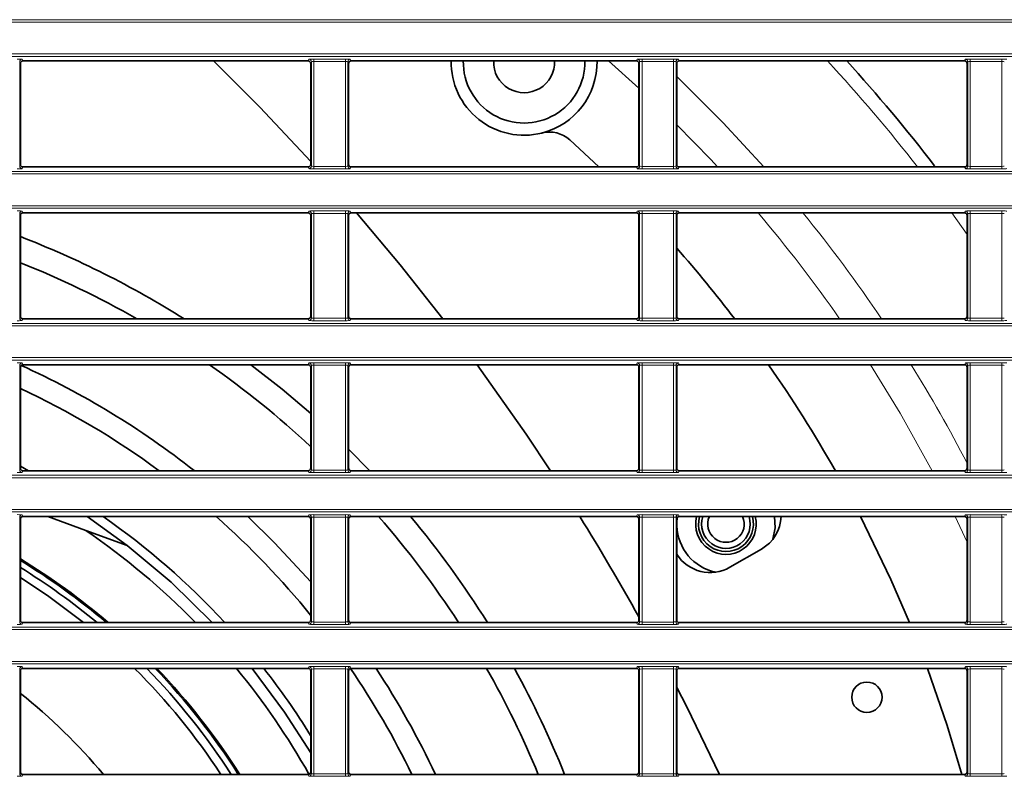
# Model space of a CAD drawing. Header units: millimetres. Extents: x 0 to 1118, y 0 to 864.
# Tile 87 of 172: x 600 to 621, y 358 to 374. Entities that reach past the tile are written whole.
import ezdxf

# ---------------------------------------------------------------- set-up
doc = ezdxf.new("R2010")
doc.units = ezdxf.units.MM

msp = doc.modelspace()

# ---------------------------------------------------------------- linework, layer by layer
at = {"color": 7, "linetype": 'Continuous', "lineweight": 18}
for p, q in [((523.211, 373.834), (663.222, 373.834)), ((663.222, 373.784), (523.211, 373.784)), ((523.211, 373.13), (663.222, 373.13)), ((663.222, 373.08), (523.211, 373.08)), ((600.392, 373.02), (600.406, 372.985)), ((606.277, 372.985), (606.291, 373.02)), ((606.391, 373.024), (607.042, 373.024)), ((606.391, 373.024), (606.391, 372.974)), ((607.042, 373.024), (607.042, 372.974)), ((607.142, 373.02), (607.156, 372.985)), ((613.027, 372.985), (613.041, 373.02)), ((613.141, 373.024), (613.792, 373.024)), ((613.141, 373.024), (613.141, 372.974)), ((613.792, 373.024), (613.792, 372.974)), ((613.892, 373.02), (613.906, 372.985)), ((619.777, 372.985), (619.791, 373.02)), ((619.891, 373.024), (620.542, 373.024)), ((619.891, 373.024), (619.891, 372.974)), ((620.542, 373.024), (620.542, 372.974)), ((600.342, 372.97), (600.342, 370.819)), ((600.356, 372.935), (600.342, 372.97)), ((606.341, 372.97), (606.327, 372.935)), ((606.341, 370.819), (606.341, 372.97)), ((607.042, 372.974), (606.391, 372.974)), ((606.391, 372.974), (606.391, 370.815)), ((607.042, 370.815), (607.042, 372.974)), ((607.092, 372.97), (607.092, 370.819)), ((607.106, 372.935), (607.092, 372.97)), ((612.451, 372.985), (613.077, 372.422)), ((613.091, 372.97), (613.077, 372.935)), ((613.091, 370.819), (613.091, 372.97)), ((613.792, 372.974), (613.141, 372.974)), ((613.141, 372.974), (613.141, 370.815)), ((613.792, 370.815), (613.792, 372.974)), ((613.842, 372.97), (613.842, 370.819)), ((613.856, 372.935), (613.842, 372.97)), ((619.841, 372.97), (619.827, 372.935)), ((619.841, 370.819), (619.841, 372.97)), ((620.542, 372.974), (619.891, 372.974)), ((619.891, 372.974), (619.891, 370.815)), ((620.542, 370.815), (620.542, 372.974)), ((600.342, 370.819), (600.356, 370.854)), ((600.406, 370.804), (600.392, 370.769)), ((606.291, 370.769), (606.277, 370.804)), ((606.327, 370.854), (606.341, 370.819)), ((606.391, 370.815), (607.042, 370.815)), ((606.391, 370.815), (606.391, 370.765)), ((607.042, 370.815), (607.042, 370.765)), ((607.092, 370.819), (607.106, 370.854)), ((607.156, 370.804), (607.142, 370.769)), ((613.041, 370.769), (613.027, 370.804)), ((613.077, 370.854), (613.091, 370.819)), ((613.141, 370.815), (613.792, 370.815)), ((613.141, 370.815), (613.141, 370.765)), ((613.792, 370.815), (613.792, 370.765)), ((613.842, 370.819), (613.856, 370.854)), ((613.906, 370.804), (613.892, 370.769)), ((619.791, 370.769), (619.777, 370.804)), ((619.827, 370.854), (619.841, 370.819)), ((619.891, 370.815), (620.542, 370.815)), ((619.891, 370.815), (619.891, 370.765)), ((620.542, 370.815), (620.542, 370.765)), ((523.211, 370.709), (663.222, 370.709)), ((663.222, 370.659), (523.211, 370.659)), ((607.042, 370.765), (606.391, 370.765)), ((613.792, 370.765), (613.141, 370.765)), ((620.542, 370.765), (619.891, 370.765)), ((523.211, 370.005), (663.222, 370.005)), ((663.222, 369.955), (523.211, 369.955)), ((600.342, 369.845), (600.342, 367.694)), ((600.356, 369.81), (600.342, 369.845)), ((600.392, 369.895), (600.406, 369.86)), ((606.277, 369.86), (606.291, 369.895)), ((606.341, 369.845), (606.327, 369.81)), ((606.341, 367.694), (606.341, 369.845)), ((606.391, 369.899), (607.042, 369.899)), ((606.391, 369.899), (606.391, 369.849)), ((607.042, 369.849), (606.391, 369.849)), ((606.391, 369.849), (606.391, 367.69)), ((607.042, 369.899), (607.042, 369.849)), ((607.042, 367.69), (607.042, 369.849)), ((607.092, 369.845), (607.092, 367.694)), ((607.106, 369.81), (607.092, 369.845)), ((607.142, 369.895), (607.156, 369.86)), ((613.027, 369.86), (613.041, 369.895)), ((613.091, 369.845), (613.077, 369.81)), ((613.091, 367.694), (613.091, 369.845)), ((613.141, 369.899), (613.792, 369.899)), ((613.141, 369.899), (613.141, 369.849)), ((613.792, 369.849), (613.141, 369.849)), ((613.141, 369.849), (613.141, 367.69)), ((613.792, 369.899), (613.792, 369.849)), ((613.792, 367.69), (613.792, 369.849)), ((613.842, 369.845), (613.842, 367.694)), ((613.856, 369.81), (613.842, 369.845)), ((613.892, 369.895), (613.906, 369.86)), ((619.513, 369.86), (619.827, 369.415)), ((619.777, 369.86), (619.791, 369.895)), ((619.841, 369.845), (619.827, 369.81)), ((619.841, 367.694), (619.841, 369.845)), ((619.891, 369.899), (620.542, 369.899)), ((619.891, 369.899), (619.891, 369.849)), ((620.542, 369.849), (619.891, 369.849)), ((619.891, 369.849), (619.891, 367.69)), ((620.542, 369.899), (620.542, 369.849)), ((620.542, 367.69), (620.542, 369.849)), ((523.211, 367.584), (663.222, 367.584)), ((600.342, 367.694), (600.356, 367.729)), ((600.406, 367.679), (600.392, 367.644)), ((606.291, 367.644), (606.277, 367.679)), ((606.327, 367.729), (606.341, 367.694)), ((606.391, 367.69), (607.042, 367.69)), ((606.391, 367.69), (606.391, 367.64)), ((607.042, 367.64), (606.391, 367.64)), ((607.042, 367.69), (607.042, 367.64)), ((607.092, 367.694), (607.106, 367.729)), ((607.156, 367.679), (607.142, 367.644)), ((613.041, 367.644), (613.027, 367.679)), ((613.077, 367.729), (613.091, 367.694)), ((613.141, 367.69), (613.792, 367.69)), ((613.141, 367.69), (613.141, 367.64)), ((613.792, 367.64), (613.141, 367.64)), ((613.792, 367.69), (613.792, 367.64)), ((613.842, 367.694), (613.856, 367.729)), ((613.906, 367.679), (613.892, 367.644)), ((619.791, 367.644), (619.777, 367.679)), ((619.827, 367.729), (619.841, 367.694)), ((619.891, 367.69), (619.891, 367.64)), ((619.891, 367.69), (620.542, 367.69)), ((620.542, 367.64), (619.891, 367.64)), ((620.542, 367.69), (620.542, 367.64)), ((663.222, 367.534), (523.211, 367.534)), ((523.211, 366.88), (663.222, 366.88)), ((663.222, 366.83), (523.211, 366.83)), ((600.392, 366.77), (600.406, 366.735)), ((606.277, 366.735), (606.291, 366.77)), ((606.391, 366.774), (607.042, 366.774)), ((606.391, 366.774), (606.391, 366.724)), ((607.042, 366.774), (607.042, 366.724)), ((607.142, 366.77), (607.156, 366.735)), ((613.027, 366.735), (613.041, 366.77)), ((613.141, 366.774), (613.792, 366.774)), ((613.141, 366.774), (613.141, 366.724)), ((613.792, 366.774), (613.792, 366.724)), ((613.892, 366.77), (613.906, 366.735)), ((619.777, 366.735), (619.791, 366.77)), ((619.891, 366.774), (620.542, 366.774)), ((619.891, 366.774), (619.891, 366.724)), ((620.542, 366.774), (620.542, 366.724)), ((600.342, 366.72), (600.342, 364.569)), ((600.356, 366.685), (600.342, 366.72)), ((606.341, 366.72), (606.327, 366.685)), ((606.341, 364.569), (606.341, 366.72)), ((607.042, 366.724), (606.391, 366.724)), ((606.391, 366.724), (606.391, 364.565)), ((607.042, 364.565), (607.042, 366.724)), ((607.092, 366.72), (607.092, 364.569)), ((607.106, 366.685), (607.092, 366.72)), ((613.091, 366.72), (613.077, 366.685)), ((613.091, 364.569), (613.091, 366.72)), ((613.792, 366.724), (613.141, 366.724)), ((613.141, 366.724), (613.141, 364.565)), ((613.792, 364.565), (613.792, 366.724)), ((613.842, 366.72), (613.842, 364.569)), ((613.856, 366.685), (613.842, 366.72)), ((619.841, 366.72), (619.827, 366.685)), ((619.841, 364.569), (619.841, 366.72)), ((620.542, 366.724), (619.891, 366.724)), ((619.891, 366.724), (619.891, 364.565)), ((620.542, 364.565), (620.542, 366.724)), ((600.342, 364.569), (600.356, 364.604)), ((600.406, 364.554), (600.392, 364.519)), ((606.291, 364.519), (606.277, 364.554)), ((606.327, 364.604), (606.341, 364.569)), ((606.391, 364.565), (606.391, 364.515)), ((606.391, 364.565), (607.042, 364.565)), ((607.042, 364.515), (606.391, 364.515)), ((607.042, 364.565), (607.042, 364.515)), ((607.092, 364.569), (607.106, 364.604)), ((607.156, 364.554), (607.142, 364.519)), ((613.041, 364.519), (613.027, 364.554)), ((613.077, 364.604), (613.091, 364.569)), ((613.141, 364.565), (613.141, 364.515)), ((613.141, 364.565), (613.792, 364.565)), ((613.792, 364.515), (613.141, 364.515)), ((613.792, 364.565), (613.792, 364.515)), ((613.842, 364.569), (613.856, 364.604)), ((613.906, 364.554), (613.892, 364.519)), ((619.791, 364.519), (619.777, 364.554)), ((619.827, 364.604), (619.841, 364.569)), ((619.891, 364.565), (620.542, 364.565)), ((619.891, 364.565), (619.891, 364.515)), ((620.542, 364.515), (619.891, 364.515)), ((620.542, 364.565), (620.542, 364.515)), ((523.211, 364.459), (663.222, 364.459)), ((663.222, 364.409), (523.211, 364.409)), ((523.211, 363.755), (663.222, 363.755)), ((663.222, 363.705), (523.211, 363.705)), ((600.342, 363.595), (600.342, 361.444)), ((600.356, 363.56), (600.342, 363.595)), ((600.392, 363.645), (600.406, 363.61)), ((606.277, 363.61), (606.291, 363.645)), ((606.341, 363.595), (606.327, 363.56)), ((606.341, 361.444), (606.341, 363.595)), ((606.391, 363.649), (607.042, 363.649)), ((606.391, 363.649), (606.391, 363.599)), ((607.042, 363.599), (606.391, 363.599)), ((606.391, 363.599), (606.391, 361.44)), ((607.042, 363.649), (607.042, 363.599)), ((607.042, 361.44), (607.042, 363.599)), ((607.092, 363.595), (607.092, 361.444)), ((607.106, 363.56), (607.092, 363.595)), ((607.142, 363.645), (607.156, 363.61)), ((613.027, 363.61), (613.041, 363.645)), ((613.091, 363.595), (613.077, 363.56)), ((613.091, 361.444), (613.091, 363.595)), ((613.141, 363.649), (613.792, 363.649)), ((613.141, 363.649), (613.141, 363.599)), ((613.792, 363.599), (613.141, 363.599)), ((613.141, 363.599), (613.141, 361.44)), ((613.792, 363.649), (613.792, 363.599)), ((613.792, 361.44), (613.792, 363.599)), ((613.842, 363.595), (613.842, 361.444)), ((613.856, 363.56), (613.842, 363.595)), ((613.892, 363.645), (613.906, 363.61)), ((619.581, 363.61), (619.827, 363.085)), ((619.777, 363.61), (619.791, 363.645)), ((619.841, 363.595), (619.827, 363.56)), ((619.841, 361.444), (619.841, 363.595)), ((619.891, 363.649), (620.542, 363.649)), ((619.891, 363.649), (619.891, 363.599)), ((620.542, 363.599), (619.891, 363.599)), ((619.891, 363.599), (619.891, 361.44)), ((620.542, 363.649), (620.542, 363.599)), ((620.542, 361.44), (620.542, 363.599)), ((600.342, 361.444), (600.356, 361.479)), ((606.327, 361.479), (606.341, 361.444)), ((607.092, 361.444), (607.106, 361.479)), ((613.077, 361.479), (613.091, 361.444)), ((613.842, 361.444), (613.856, 361.479)), ((619.827, 361.479), (619.841, 361.444)), ((523.211, 361.334), (663.222, 361.334)), ((663.222, 361.284), (523.211, 361.284)), ((600.406, 361.429), (600.392, 361.394)), ((606.291, 361.394), (606.277, 361.429)), ((606.391, 361.44), (607.042, 361.44)), ((606.391, 361.44), (606.391, 361.39)), ((607.042, 361.39), (606.391, 361.39)), ((607.042, 361.44), (607.042, 361.39)), ((607.156, 361.429), (607.142, 361.394)), ((613.041, 361.394), (613.027, 361.429)), ((613.141, 361.44), (613.792, 361.44)), ((613.141, 361.44), (613.141, 361.39)), ((613.792, 361.39), (613.141, 361.39)), ((613.792, 361.44), (613.792, 361.39)), ((613.906, 361.429), (613.892, 361.394)), ((619.791, 361.394), (619.777, 361.429)), ((619.891, 361.44), (620.542, 361.44)), ((619.891, 361.44), (619.891, 361.39)), ((620.542, 361.39), (619.891, 361.39)), ((620.542, 361.44), (620.542, 361.39)), ((523.211, 360.63), (663.222, 360.63)), ((663.222, 360.58), (523.211, 360.58)), ((600.342, 360.47), (600.342, 358.319)), ((600.356, 360.435), (600.342, 360.47)), ((600.392, 360.52), (600.406, 360.485)), ((606.277, 360.485), (606.291, 360.52)), ((606.341, 360.47), (606.327, 360.435)), ((606.341, 358.319), (606.341, 360.47)), ((606.391, 360.524), (607.042, 360.524)), ((606.391, 360.524), (606.391, 360.474)), ((607.042, 360.474), (606.391, 360.474)), ((606.391, 360.474), (606.391, 358.315)), ((607.042, 360.524), (607.042, 360.474)), ((607.042, 358.315), (607.042, 360.474)), ((607.092, 360.47), (607.092, 358.319)), ((607.106, 360.435), (607.092, 360.47)), ((607.142, 360.52), (607.156, 360.485)), ((613.027, 360.485), (613.041, 360.52)), ((613.091, 360.47), (613.077, 360.435)), ((613.091, 358.319), (613.091, 360.47)), ((613.141, 360.524), (613.792, 360.524)), ((613.141, 360.524), (613.141, 360.474)), ((613.792, 360.474), (613.141, 360.474)), ((613.141, 360.474), (613.141, 358.315)), ((613.792, 360.524), (613.792, 360.474)), ((613.792, 358.315), (613.792, 360.474)), ((613.842, 360.47), (613.842, 358.319)), ((613.856, 360.435), (613.842, 360.47)), ((613.892, 360.52), (613.906, 360.485)), ((619.777, 360.485), (619.791, 360.52)), ((619.841, 360.47), (619.827, 360.435)), ((619.841, 358.319), (619.841, 360.47)), ((619.891, 360.524), (620.542, 360.524)), ((619.891, 360.524), (619.891, 360.474)), ((620.542, 360.474), (619.891, 360.474)), ((619.891, 360.474), (619.891, 358.315)), ((620.542, 360.524), (620.542, 360.474)), ((620.542, 358.315), (620.542, 360.474)), ((600.342, 358.319), (600.356, 358.354)), ((600.406, 358.304), (600.392, 358.269)), ((606.291, 358.269), (606.277, 358.304)), ((606.327, 358.354), (606.341, 358.319)), ((606.391, 358.315), (607.042, 358.315)), ((606.391, 358.315), (606.391, 358.265)), ((607.042, 358.265), (606.391, 358.265)), ((607.042, 358.315), (607.042, 358.265)), ((607.092, 358.319), (607.106, 358.354)), ((607.156, 358.304), (607.142, 358.269)), ((613.041, 358.269), (613.027, 358.304)), ((613.077, 358.354), (613.091, 358.319)), ((613.141, 358.315), (613.141, 358.265)), ((613.141, 358.315), (613.792, 358.315)), ((613.792, 358.265), (613.141, 358.265)), ((613.792, 358.315), (613.792, 358.265)), ((613.842, 358.319), (613.856, 358.354)), ((613.906, 358.304), (613.892, 358.269)), ((619.791, 358.269), (619.777, 358.304)), ((619.827, 358.354), (619.841, 358.319)), ((619.891, 358.315), (620.542, 358.315)), ((619.891, 358.315), (619.891, 358.265)), ((620.542, 358.265), (619.891, 358.265)), ((620.542, 358.315), (620.542, 358.265))]:
    msp.add_line(p, q, dxfattribs=at)
at = {"color": 7, "linetype": 'Continuous', "lineweight": 35}
for p, q in [((600.356, 370.854), (600.356, 372.935)), ((600.406, 372.985), (606.277, 372.985)), ((606.327, 372.935), (606.327, 370.854)), ((607.106, 370.854), (607.106, 372.935)), ((607.156, 372.985), (613.027, 372.985)), ((613.077, 372.935), (613.077, 370.854)), ((613.856, 370.854), (613.856, 372.935)), ((613.906, 372.985), (619.777, 372.985)), ((619.827, 372.935), (619.827, 370.854)), ((612.252, 370.804), (611.655, 371.36)), ((600.406, 370.804), (606.277, 370.804)), ((607.156, 370.804), (613.027, 370.804)), ((613.906, 370.804), (619.777, 370.804)), ((600.356, 367.729), (600.356, 369.81)), ((600.406, 369.86), (606.277, 369.86)), ((606.327, 369.81), (606.327, 367.729)), ((607.106, 367.729), (607.106, 369.81)), ((607.156, 369.86), (613.027, 369.86)), ((613.077, 369.81), (613.077, 367.729)), ((613.856, 367.729), (613.856, 369.81)), ((613.906, 369.86), (619.777, 369.86)), ((619.827, 369.81), (619.827, 367.729)), ((600.406, 367.679), (606.277, 367.679)), ((607.156, 367.679), (613.027, 367.679)), ((613.906, 367.679), (619.777, 367.679)), ((600.406, 366.735), (606.277, 366.735)), ((607.156, 366.735), (613.027, 366.735)), ((613.906, 366.735), (619.777, 366.735)), ((600.356, 364.604), (600.356, 366.685)), ((606.327, 366.685), (606.327, 364.604)), ((607.106, 364.604), (607.106, 366.685)), ((613.077, 366.685), (613.077, 364.604)), ((613.856, 364.604), (613.856, 366.685)), ((619.827, 366.685), (619.827, 364.604)), ((607.541, 364.554), (607.106, 364.998)), ((600.526, 364.554), (600.356, 364.644)), ((600.406, 364.554), (606.277, 364.554)), ((607.156, 364.554), (613.027, 364.554)), ((613.906, 364.554), (619.777, 364.554)), ((600.356, 361.479), (600.356, 363.56)), ((600.406, 363.61), (606.277, 363.61)), ((600.921, 363.61), (601.703, 363.325)), ((602.55, 363.017), (601.729, 363.61)), ((606.327, 363.56), (606.327, 361.479)), ((607.106, 361.479), (607.106, 363.56)), ((607.156, 363.61), (613.027, 363.61)), ((613.077, 363.56), (613.077, 361.479)), ((613.856, 363.491), (613.864, 363.587)), ((613.856, 361.479), (613.856, 363.56)), ((613.906, 363.61), (619.777, 363.61)), ((619.827, 363.56), (619.827, 361.479)), ((601.703, 363.325), (602.55, 363.017)), ((615.598, 362.941), (614.949, 362.566)), ((600.406, 361.429), (606.277, 361.429)), ((607.156, 361.429), (613.027, 361.429)), ((613.906, 361.429), (619.777, 361.429)), ((600.406, 360.485), (606.277, 360.485)), ((607.156, 360.485), (613.027, 360.485)), ((613.906, 360.485), (619.777, 360.485)), ((600.356, 358.354), (600.356, 360.435)), ((606.327, 360.435), (606.327, 358.354)), ((607.106, 358.354), (607.106, 360.435)), ((613.077, 360.435), (613.077, 358.354)), ((613.856, 358.354), (613.856, 360.435)), ((619.827, 360.435), (619.827, 358.354)), ((600.406, 358.304), (606.277, 358.304)), ((607.156, 358.304), (613.027, 358.304)), ((613.906, 358.304), (619.777, 358.304))]:
    msp.add_line(p, q, dxfattribs=at)
at = {"color": 7, "linetype": 'Continuous', "lineweight": 35, "flags": 128}
for points in [[(606.327, 370.919), (605.28, 372.031), (604.329, 372.985)], [(609.218, 372.985), (609.217, 372.939), (609.218, 372.898)], [(609.042, 367.679), (608.166, 368.787), (607.266, 369.86)], [(606.327, 365.728), (605.738, 366.231), (605.096, 366.735)], [(611.259, 364.554), (610.76, 365.304), (609.751, 366.735)], [(605.033, 363.61), (605.585, 363.071), (606.327, 362.264)], [(615.869, 363.61), (615.878, 363.38), (615.832, 363.144)], [(618.645, 361.429), (618.261, 362.317), (617.633, 363.61)], [(602.55, 363.017), (603.458, 362.257), (604.302, 361.429)], [(600.356, 362.354), (600.943, 361.965), (601.654, 361.429)], [(605.124, 360.485), (605.789, 359.588), (606.327, 358.747)], [(619.717, 358.304), (619.417, 359.311), (619.013, 360.485)], [(614.732, 358.304), (614.06, 359.692), (613.856, 360.092)]]:
    msp.add_lwpolyline(points, dxfattribs=at)
at = {"color": 7, "linetype": 'Continuous', "lineweight": 18, "flags": 128}
for points in [[(613.856, 372.663), (614.81, 371.715), (615.65, 370.804)], [(613.856, 371.674), (614.555, 370.954), (614.694, 370.804)], [(617.838, 366.735), (618.45, 365.737), (619.107, 364.554)]]:
    msp.add_lwpolyline(points, dxfattribs=at)
at = {"color": 7, "linetype": 'Continuous', "lineweight": 35}
msp.add_circle((617.766, 359.893), 0.312, dxfattribs=at)
at = {"color": 7, "linetype": 'Continuous', "lineweight": 18}
for centre, radius, start, end in [((600.392, 372.97), 0.05, 90.0282, 179.926), ((606.291, 372.97), 0.05, 0.074, 89.9718), ((607.142, 372.97), 0.05, 90.0282, 179.926), ((613.041, 372.97), 0.05, 0.074, 89.9718), ((613.892, 372.97), 0.05, 90.0282, 179.926), ((619.791, 372.97), 0.05, 0.074, 89.9718), ((593.216, 350.957), 32.385, 37.7956, 42.8579), ((600.392, 370.819), 0.05, 180.074, 269.9718), ((606.291, 370.819), 0.05, 270.0282, 359.926), ((607.142, 370.819), 0.05, 180.074, 269.9718), ((613.041, 370.819), 0.05, 270.0282, 359.926), ((613.892, 370.819), 0.05, 180.074, 269.9718), ((619.791, 370.819), 0.05, 270.0282, 359.926), ((600.392, 369.845), 0.05, 90.0282, 179.926), ((606.291, 369.845), 0.05, 0.074, 89.9718), ((607.142, 369.845), 0.05, 90.0282, 179.926), ((613.041, 369.845), 0.05, 0.074, 89.9718), ((613.892, 369.845), 0.05, 90.0282, 179.926), ((593.216, 350.957), 29.243, 34.8775, 40.2704), ((593.216, 350.957), 29.953, 33.9375, 39.1308), ((619.791, 369.845), 0.05, 0.074, 89.9718), ((600.392, 367.694), 0.05, 180.074, 269.9718), ((606.291, 367.694), 0.05, 270.0282, 359.926), ((607.142, 367.694), 0.05, 180.074, 269.9718), ((613.041, 367.694), 0.05, 270.0282, 359.926), ((613.892, 367.694), 0.05, 180.074, 269.9718), ((619.791, 367.694), 0.05, 270.0282, 359.926), ((600.392, 366.72), 0.05, 90.0282, 179.926), ((606.291, 366.72), 0.05, 0.074, 89.9718), ((607.142, 366.72), 0.05, 90.0282, 179.926), ((613.041, 366.72), 0.05, 0.074, 89.9718), ((613.892, 366.72), 0.05, 90.0282, 179.926), ((593.216, 350.957), 29.953, 27.3258, 31.7869), ((619.791, 366.72), 0.05, 0.074, 89.9718), ((600.392, 364.569), 0.05, 180.074, 269.9718), ((606.291, 364.569), 0.05, 270.0282, 359.926), ((607.142, 364.569), 0.05, 180.074, 269.9718), ((613.041, 364.569), 0.05, 270.0282, 359.926), ((613.892, 364.569), 0.05, 180.074, 269.9718), ((619.791, 364.569), 0.05, 270.0282, 359.926), ((600.392, 363.595), 0.05, 90.0282, 179.926), ((606.291, 363.595), 0.05, 0.074, 89.9718), ((607.142, 363.595), 0.05, 90.0282, 179.926), ((613.041, 363.595), 0.05, 0.074, 89.9718), ((613.892, 363.595), 0.05, 90.0282, 179.926), ((619.791, 363.595), 0.05, 0.074, 89.9718), ((600.392, 361.444), 0.05, 180.074, 269.9718), ((606.291, 361.444), 0.05, 270.0282, 359.926), ((607.142, 361.444), 0.05, 180.074, 269.9718), ((613.041, 361.444), 0.05, 270.0282, 359.926), ((613.892, 361.444), 0.05, 180.074, 269.9718), ((619.791, 361.444), 0.05, 270.0282, 359.926), ((600.392, 360.47), 0.05, 90.0282, 179.926), ((606.291, 360.47), 0.05, 0.074, 89.9718), ((607.142, 360.47), 0.05, 90.0282, 179.926), ((613.041, 360.47), 0.05, 0.074, 89.9718), ((613.892, 360.47), 0.05, 90.0282, 179.926), ((619.791, 360.47), 0.05, 0.074, 89.9718), ((600.392, 358.319), 0.05, 180.074, 269.9718), ((606.291, 358.319), 0.05, 270.0282, 359.926), ((607.142, 358.319), 0.05, 180.074, 269.9718), ((613.041, 358.319), 0.05, 270.0282, 359.926), ((613.892, 358.319), 0.05, 180.074, 269.9718), ((619.791, 358.319), 0.05, 270.0282, 359.926)]:
    msp.add_arc(centre, radius, start, end, dxfattribs=at)
at = {"color": 7, "linetype": 'Continuous', "lineweight": 35}
for centre, radius, start, end in [((610.716, 372.957), 1.5, 178.86, 284.1387), ((610.716, 372.957), 1.25, 178.7231, 1.2769), ((610.716, 372.957), 0.625, 177.4457, 2.5543), ((610.716, 372.957), 1.5, 284.1387, 1.064), ((593.216, 350.957), 32.676, 37.4546, 42.3864), ((611.236, 370.897), 0.625, 47.8961, 104.1387), ((593.216, 350.957), 19.75, 57.8536, 68.807), ((593.216, 350.957), 27.5, 37.4461, 41.3629), ((593.216, 350.957), 19.25, 60.3059, 68.2288), ((593.216, 350.957), 19.25, 47.0745, 55.0477), ((593.216, 350.957), 27.5, 29.6329, 35.0115), ((593.216, 350.957), 17.313, 51.7572, 65.5859), ((593.216, 350.957), 16.875, 53.6834, 64.9695), ((593.216, 350.957), 15.438, 42.7154, 55.0466), ((593.216, 350.957), 16.875, 39.0225, 48.573), ((593.216, 350.957), 19.25, 32.9569, 41.0936), ((593.216, 350.957), 19.75, 32.0213, 39.8404), ((569.401, 337.207), 50, 29.13, 31.8743), ((614.868, 363.455), 0.623, 165.6296, 14.3704), ((614.868, 363.455), 0.565, 164.1088, 15.8912), ((614.868, 363.455), 0.5, 161.9751, 18.0249), ((614.868, 363.455), 0.375, 155.6334, 24.3666), ((615.192, 363.645), 0.812, 300, 357.5561), ((593.216, 350.957), 15, 44.2782, 55.5426), ((614.868, 363.455), 1.013, 182.0171, 257.925), ((593.216, 350.957), 13.775, 49.4843, 58.7805), ((593.216, 350.957), 13.75, 49.6064, 58.7173), ((614.542, 363.27), 0.812, 212.3971, 300), ((593.216, 350.957), 13.625, 50.2281, 58.3974), ((593.216, 350.957), 13.448, 33.1155, 45.1117), ((593.216, 350.957), 13.625, 32.6319, 44.3702), ((593.216, 350.957), 13.75, 32.299, 43.8629), ((593.216, 350.957), 13.775, 32.2333, 43.763), ((593.216, 350.957), 15, 29.3393, 39.4341), ((593.216, 350.957), 15.438, 31.8708, 38.1111), ((593.216, 350.957), 16.875, 25.8099, 34.3703), ((593.216, 350.957), 17.313, 25.1117, 33.3907), ((593.216, 350.957), 19.25, 22.4372, 29.6667), ((593.216, 350.957), 19.75, 21.8395, 28.8438), ((593.216, 350.957), 11.5, 39.7085, 51.6214)]:
    msp.add_arc(centre, radius, start, end, dxfattribs=at)
at = {"color": 7, "linetype": 'Continuous', "lineweight": 18}
for centre, major_axis, ratio, start_param, end_param in [((600.292, 373.02), (0.1, 0), 0.043661, 0.017453, 1.570796), ((606.391, 373.02), (0.1, 0), 0.043661, 1.570796, 3.124139), ((607.042, 373.02), (0.1, 0), 0.043661, 0.017453, 1.570796), ((613.141, 373.02), (0.1, 0), 0.043661, 1.570796, 3.124139), ((613.792, 373.02), (0.1, 0), 0.043661, 0.017453, 1.570796), ((619.891, 373.02), (0.1, 0), 0.043661, 1.570796, 3.124139), ((620.542, 373.02), (0.1, 0), 0.043661, 0.017453, 1.570796), ((606.391, 372.97), (0.05, 0), 0.087322, 1.570796, 3.124139), ((607.042, 372.97), (0.05, 0), 0.087322, 0.017453, 1.570796), ((613.141, 372.97), (0.05, 0), 0.087322, 1.570796, 3.124139), ((613.792, 372.97), (0.05, 0), 0.087322, 0.017453, 1.570796), ((619.891, 372.97), (0.05, 0), 0.087322, 1.570796, 3.124139), ((620.542, 372.97), (0.05, 0), 0.087322, 0.017453, 1.570796), ((606.391, 370.82), (0.05, 0), 0.087322, 3.159046, 4.712389), ((607.042, 370.82), (0.05, 0), 0.087322, 4.712389, 6.265732), ((613.141, 370.82), (0.05, 0), 0.087322, 3.159046, 4.712389), ((613.792, 370.82), (0.05, 0), 0.087322, 4.712389, 6.265732), ((619.891, 370.82), (0.05, 0), 0.087322, 3.159046, 4.712389), ((620.542, 370.82), (0.05, 0), 0.087322, 4.712389, 6.265732), ((600.292, 370.77), (0.1, 0), 0.043661, 4.712389, 6.265732), ((606.391, 370.77), (0.1, 0), 0.043661, 3.159046, 4.712389), ((607.042, 370.77), (0.1, 0), 0.043661, 4.712389, 6.265732), ((613.141, 370.77), (0.1, 0), 0.043661, 3.159046, 4.712389), ((613.792, 370.77), (0.1, 0), 0.043661, 4.712389, 6.265732), ((619.891, 370.77), (0.1, 0), 0.043661, 3.159046, 4.712389), ((620.542, 370.77), (0.1, 0), 0.043661, 4.712389, 6.265732), ((600.292, 369.895), (0.1, 0), 0.043661, 0.017453, 1.570796), ((606.391, 369.895), (0.1, 0), 0.043661, 1.570796, 3.124139), ((606.391, 369.845), (0.05, 0), 0.087322, 1.570796, 3.124139), ((607.042, 369.895), (0.1, 0), 0.043661, 0.017453, 1.570796), ((607.042, 369.845), (0.05, 0), 0.087322, 0.017453, 1.570796), ((613.141, 369.895), (0.1, 0), 0.043661, 1.570796, 3.124139), ((613.141, 369.845), (0.05, 0), 0.087322, 1.570796, 3.124139), ((613.792, 369.895), (0.1, 0), 0.043661, 0.017453, 1.570796), ((613.792, 369.845), (0.05, 0), 0.087322, 0.017453, 1.570796), ((619.891, 369.895), (0.1, 0), 0.043661, 1.570796, 3.124139), ((619.891, 369.845), (0.05, 0), 0.087322, 1.570796, 3.124139), ((620.542, 369.895), (0.1, 0), 0.043661, 0.017453, 1.570796), ((620.542, 369.845), (0.05, 0), 0.087322, 0.017453, 1.570796), ((600.292, 367.645), (0.1, 0), 0.043661, 4.712389, 6.265732), ((606.391, 367.645), (0.1, 0), 0.043661, 3.159046, 4.712389), ((606.391, 367.695), (0.05, 0), 0.087322, 3.159046, 4.712389), ((607.042, 367.695), (0.05, 0), 0.087322, 4.712389, 6.265732), ((607.042, 367.645), (0.1, 0), 0.043661, 4.712389, 6.265732), ((613.141, 367.645), (0.1, 0), 0.043661, 3.159046, 4.712389), ((613.141, 367.695), (0.05, 0), 0.087322, 3.159046, 4.712389), ((613.792, 367.695), (0.05, 0), 0.087322, 4.712389, 6.265732), ((613.792, 367.645), (0.1, 0), 0.043661, 4.712389, 6.265732), ((619.891, 367.645), (0.1, 0), 0.043661, 3.159046, 4.712389), ((619.891, 367.695), (0.05, 0), 0.087322, 3.159046, 4.712389), ((620.542, 367.695), (0.05, 0), 0.087322, 4.712389, 6.265732), ((620.542, 367.645), (0.1, 0), 0.043661, 4.712389, 6.265732), ((600.292, 366.77), (0.1, 0), 0.043661, 0.017453, 1.570796), ((606.391, 366.77), (0.1, 0), 0.043661, 1.570796, 3.124139), ((607.042, 366.77), (0.1, 0), 0.043661, 0.017453, 1.570796), ((613.141, 366.77), (0.1, 0), 0.043661, 1.570796, 3.124139), ((613.792, 366.77), (0.1, 0), 0.043661, 0.017453, 1.570796), ((619.891, 366.77), (0.1, 0), 0.043661, 1.570796, 3.124139), ((620.542, 366.77), (0.1, 0), 0.043661, 0.017453, 1.570796), ((606.391, 366.72), (0.05, 0), 0.087322, 1.570796, 3.124139), ((607.042, 366.72), (0.05, 0), 0.087322, 0.017453, 1.570796), ((613.141, 366.72), (0.05, 0), 0.087322, 1.570796, 3.124139), ((613.792, 366.72), (0.05, 0), 0.087322, 0.017453, 1.570796), ((619.891, 366.72), (0.05, 0), 0.087322, 1.570796, 3.124139), ((620.542, 366.72), (0.05, 0), 0.087322, 0.017453, 1.570796), ((600.292, 364.52), (0.1, 0), 0.043661, 4.712389, 6.265732), ((606.391, 364.52), (0.1, 0), 0.043661, 3.159046, 4.712389), ((606.391, 364.57), (0.05, 0), 0.087322, 3.159046, 4.712389), ((607.042, 364.57), (0.05, 0), 0.087322, 4.712389, 6.265732), ((607.042, 364.52), (0.1, 0), 0.043661, 4.712389, 6.265732), ((613.141, 364.52), (0.1, 0), 0.043661, 3.159046, 4.712389), ((613.141, 364.57), (0.05, 0), 0.087322, 3.159046, 4.712389), ((613.792, 364.57), (0.05, 0), 0.087322, 4.712389, 6.265732), ((613.792, 364.52), (0.1, 0), 0.043661, 4.712389, 6.265732), ((619.891, 364.52), (0.1, 0), 0.043661, 3.159046, 4.712389), ((619.891, 364.57), (0.05, 0), 0.087322, 3.159046, 4.712389), ((620.542, 364.57), (0.05, 0), 0.087322, 4.712389, 6.265732), ((620.542, 364.52), (0.1, 0), 0.043661, 4.712389, 6.265732), ((600.292, 363.645), (0.1, 0), 0.043661, 0.017453, 1.570796), ((606.391, 363.645), (0.1, 0), 0.043661, 1.570796, 3.124139), ((606.391, 363.595), (0.05, 0), 0.087322, 1.570796, 3.124139), ((607.042, 363.645), (0.1, 0), 0.043661, 0.017453, 1.570796), ((607.042, 363.595), (0.05, 0), 0.087322, 0.017453, 1.570796), ((613.141, 363.645), (0.1, 0), 0.043661, 1.570796, 3.124139), ((613.141, 363.595), (0.05, 0), 0.087322, 1.570796, 3.124139), ((613.792, 363.645), (0.1, 0), 0.043661, 0.017453, 1.570796), ((613.792, 363.595), (0.05, 0), 0.087322, 0.017453, 1.570796), ((619.891, 363.645), (0.1, 0), 0.043661, 1.570796, 3.124139), ((619.891, 363.595), (0.05, 0), 0.087322, 1.570796, 3.124139), ((620.542, 363.645), (0.1, 0), 0.043661, 0.017453, 1.570796), ((620.542, 363.595), (0.05, 0), 0.087322, 0.017453, 1.570796), ((600.292, 361.395), (0.1, 0), 0.043661, 4.712389, 6.265732), ((606.391, 361.395), (0.1, 0), 0.043661, 3.159046, 4.712389), ((606.391, 361.445), (0.05, 0), 0.087322, 3.159046, 4.712389), ((607.042, 361.445), (0.05, 0), 0.087322, 4.712389, 6.265732), ((607.042, 361.395), (0.1, 0), 0.043661, 4.712389, 6.265732), ((613.141, 361.395), (0.1, 0), 0.043661, 3.159046, 4.712389), ((613.141, 361.445), (0.05, 0), 0.087322, 3.159046, 4.712389), ((613.792, 361.445), (0.05, 0), 0.087322, 4.712389, 6.265732), ((613.792, 361.395), (0.1, 0), 0.043661, 4.712389, 6.265732), ((619.891, 361.395), (0.1, 0), 0.043661, 3.159046, 4.712389), ((619.891, 361.445), (0.05, 0), 0.087322, 3.159046, 4.712389), ((620.542, 361.445), (0.05, 0), 0.087322, 4.712389, 6.265732), ((620.542, 361.395), (0.1, 0), 0.043661, 4.712389, 6.265732), ((600.292, 360.52), (0.1, 0), 0.043661, 0.017453, 1.570796), ((606.391, 360.52), (0.1, 0), 0.043661, 1.570796, 3.124139), ((606.391, 360.47), (0.05, 0), 0.087322, 1.570796, 3.124139), ((607.042, 360.52), (0.1, 0), 0.043661, 0.017453, 1.570796), ((607.042, 360.47), (0.05, 0), 0.087322, 0.017453, 1.570796), ((613.141, 360.52), (0.1, 0), 0.043661, 1.570796, 3.124139), ((613.141, 360.47), (0.05, 0), 0.087322, 1.570796, 3.124139), ((613.792, 360.52), (0.1, 0), 0.043661, 0.017453, 1.570796), ((613.792, 360.47), (0.05, 0), 0.087322, 0.017453, 1.570796), ((619.891, 360.52), (0.1, 0), 0.043661, 1.570796, 3.124139), ((619.891, 360.47), (0.05, 0), 0.087322, 1.570796, 3.124139), ((620.542, 360.52), (0.1, 0), 0.043661, 0.017453, 1.570796), ((620.542, 360.47), (0.05, 0), 0.087322, 0.017453, 1.570796), ((600.292, 358.27), (0.1, 0), 0.043661, 4.712389, 6.265732), ((606.391, 358.27), (0.1, 0), 0.043661, 3.159046, 4.712389), ((606.391, 358.32), (0.05, 0), 0.087322, 3.159046, 4.712389), ((607.042, 358.32), (0.05, 0), 0.087322, 4.712389, 6.265732), ((607.042, 358.27), (0.1, 0), 0.043661, 4.712389, 6.265732), ((613.141, 358.27), (0.1, 0), 0.043661, 3.159046, 4.712389), ((613.141, 358.32), (0.05, 0), 0.087322, 3.159046, 4.712389), ((613.792, 358.32), (0.05, 0), 0.087322, 4.712389, 6.265732), ((613.792, 358.27), (0.1, 0), 0.043661, 4.712389, 6.265732), ((619.891, 358.27), (0.1, 0), 0.043661, 3.159046, 4.712389), ((619.891, 358.32), (0.05, 0), 0.087322, 3.159046, 4.712389), ((620.542, 358.32), (0.05, 0), 0.087322, 4.712389, 6.265732), ((620.542, 358.27), (0.1, 0), 0.043661, 4.712389, 6.265732)]:
    msp.add_ellipse(centre, major_axis=major_axis, ratio=ratio, start_param=start_param, end_param=end_param, dxfattribs=at)
at = {"color": 7, "linetype": 'Continuous', "lineweight": 35}
for centre, major_axis, start_param, end_param in [((600.406, 372.935), (-0.0186, 0.0465), 5.903243, 7.473278), ((606.277, 372.935), (-0.0186, -0.0465), 1.9515, 3.521535), ((607.156, 372.935), (-0.0186, 0.0465), 5.903243, 7.473278), ((613.027, 372.935), (-0.0186, -0.0465), 1.9515, 3.521535), ((613.906, 372.935), (-0.0186, 0.0465), 5.903243, 7.473278), ((619.777, 372.935), (-0.0186, -0.0465), 1.9515, 3.521535), ((600.406, 370.854), (-0.0186, -0.0465), 5.093092, 6.663127), ((606.277, 370.854), (-0.0186, 0.0465), 2.761651, 4.331686), ((607.156, 370.854), (-0.0186, -0.0465), 5.093092, 6.663127), ((613.027, 370.854), (-0.0186, 0.0465), 2.761651, 4.331686), ((613.906, 370.854), (-0.0186, -0.0465), 5.093092, 6.663127), ((619.777, 370.854), (-0.0186, 0.0465), 2.761651, 4.331686), ((600.406, 369.81), (-0.0186, 0.0465), 5.903243, 7.473278), ((606.277, 369.81), (-0.0186, -0.0465), 1.9515, 3.521535), ((607.156, 369.81), (-0.0186, 0.0465), 5.903243, 7.473278), ((613.027, 369.81), (-0.0186, -0.0465), 1.9515, 3.521535), ((613.906, 369.81), (-0.0186, 0.0465), 5.903243, 7.473278), ((619.777, 369.81), (-0.0186, -0.0465), 1.9515, 3.521535), ((600.406, 367.729), (-0.0186, -0.0465), 5.093092, 6.663127), ((606.277, 367.729), (-0.0186, 0.0465), 2.761651, 4.331686), ((607.156, 367.729), (-0.0186, -0.0465), 5.093092, 6.663127), ((613.027, 367.729), (-0.0186, 0.0465), 2.761651, 4.331686), ((613.906, 367.729), (-0.0186, -0.0465), 5.093092, 6.663127), ((619.777, 367.729), (-0.0186, 0.0465), 2.761651, 4.331686), ((600.406, 366.685), (-0.0186, 0.0465), 5.903243, 7.473278), ((606.277, 366.685), (-0.0186, -0.0465), 1.9515, 3.521535), ((607.156, 366.685), (-0.0186, 0.0465), 5.903243, 7.473278), ((613.027, 366.685), (-0.0186, -0.0465), 1.9515, 3.521535), ((613.906, 366.685), (-0.0186, 0.0465), 5.903243, 7.473278), ((619.777, 366.685), (-0.0186, -0.0465), 1.9515, 3.521535), ((600.406, 364.604), (-0.0186, -0.0465), 5.093092, 6.663127), ((606.277, 364.604), (-0.0186, 0.0465), 2.761651, 4.331686), ((607.156, 364.604), (-0.0186, -0.0465), 5.093092, 6.663127), ((613.027, 364.604), (-0.0186, 0.0465), 2.761651, 4.331686), ((613.906, 364.604), (-0.0186, -0.0465), 5.093092, 6.663127), ((619.777, 364.604), (-0.0186, 0.0465), 2.761651, 4.331686), ((600.406, 363.56), (-0.0186, 0.0465), 5.903243, 7.473278), ((606.277, 363.56), (-0.0186, -0.0465), 1.9515, 3.521535), ((607.156, 363.56), (-0.0186, 0.0465), 5.903243, 7.473278), ((613.027, 363.56), (-0.0186, -0.0465), 1.9515, 3.521535), ((613.906, 363.56), (-0.0186, 0.0465), 5.903243, 7.473278), ((619.777, 363.56), (-0.0186, -0.0465), 1.9515, 3.521535), ((600.406, 361.479), (-0.0186, -0.0465), 5.093092, 6.663127), ((606.277, 361.479), (-0.0186, 0.0465), 2.761651, 4.331686), ((607.156, 361.479), (-0.0186, -0.0465), 5.093092, 6.663127), ((613.027, 361.479), (-0.0186, 0.0465), 2.761651, 4.331686), ((613.906, 361.479), (-0.0186, -0.0465), 5.093092, 6.663127), ((619.777, 361.479), (-0.0186, 0.0465), 2.761651, 4.331686), ((600.406, 360.435), (-0.0186, 0.0465), 5.903243, 7.473278), ((606.277, 360.435), (-0.0186, -0.0465), 1.9515, 3.521535), ((607.156, 360.435), (-0.0186, 0.0465), 5.903243, 7.473278), ((613.027, 360.435), (-0.0186, -0.0465), 1.9515, 3.521535), ((613.906, 360.435), (-0.0186, 0.0465), 5.903243, 7.473278), ((619.777, 360.435), (-0.0186, -0.0465), 1.9515, 3.521535), ((600.406, 358.354), (-0.0186, -0.0465), 5.093092, 6.663127), ((606.277, 358.354), (-0.0186, 0.0465), 2.761651, 4.331686), ((607.156, 358.354), (-0.0186, -0.0465), 5.093092, 6.663127), ((613.027, 358.354), (-0.0186, 0.0465), 2.761651, 4.331686), ((613.906, 358.354), (-0.0186, -0.0465), 5.093092, 6.663127), ((619.777, 358.354), (-0.0186, 0.0465), 2.761651, 4.331686)]:
    msp.add_ellipse(centre, major_axis=major_axis, ratio=0.998896, start_param=start_param, end_param=end_param, dxfattribs=at)

doc.saveas('drawing.dxf')
